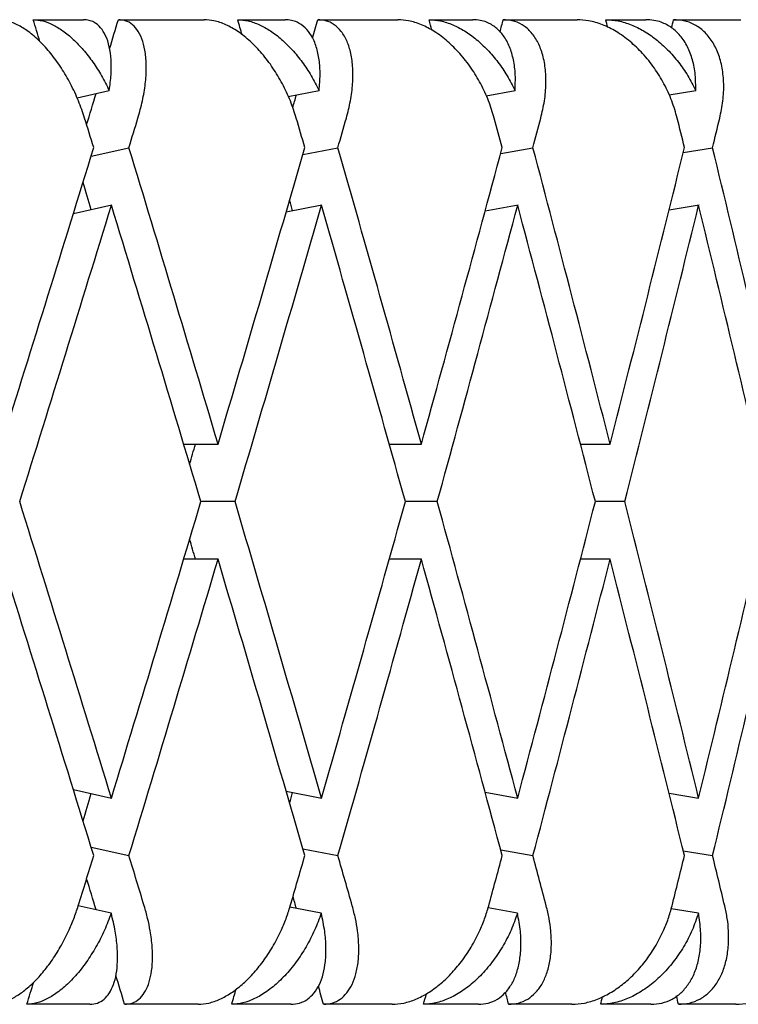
# Model space of a CAD drawing. Header units: millimetres. Extents: x 8 to 740, y 12 to 985.
# Tile 25 of 62: x 164.71 to 168.36, y 572.48 to 577.48. Entities that reach past the tile are written whole.
import ezdxf

# ---------------------------------------------------------------- set-up
doc = ezdxf.new("R2010")
doc.units = ezdxf.units.MM

msp = doc.modelspace()

# ---------------------------------------------------------------- linework, layer by layer
at = {"color": 7, "linetype": 'Continuous', "lineweight": 30}
for p, q in [((164.7804, 577.4774), (165.0358, 577.4774)), ((165.2128, 577.4774), (165.6485, 577.4774)), ((165.8189, 577.4774), (166.0589, 577.4774)), ((166.2248, 577.4774), (166.6318, 577.4774)), ((166.7905, 577.4774), (167.0132, 577.4774)), ((167.1669, 577.4774), (167.5421, 577.4774)), ((167.6877, 577.4774), (167.8916, 577.4774)), ((168.0317, 577.4774), (168.3724, 577.4774)), ((165.0026, 577.081), (165.1664, 577.1175)), ((166.0755, 577.0868), (166.2315, 577.1175)), ((167.0802, 577.0915), (167.2266, 577.1175)), ((168.0087, 577.0955), (168.1441, 577.1175)), ((165.0743, 576.7845), (165.2664, 576.8274)), ((166.1493, 576.7923), (166.3276, 576.8274)), ((167.154, 576.7983), (167.3179, 576.8274)), ((168.0812, 576.8032), (168.23, 576.8274)), ((165.1787, 576.5355), (164.984, 576.492)), ((166.2454, 576.5355), (166.0642, 576.4998)), ((167.242, 576.5355), (167.0749, 576.5058)), ((168.1609, 576.5355), (168.0086, 576.5107)), ((165.5439, 575.3223), (165.7186, 575.3223)), ((166.5876, 575.3223), (166.7511, 575.3223)), ((167.5586, 575.3223), (167.7096, 575.3223)), ((165.8052, 575.0299), (165.6317, 575.0299)), ((166.8319, 575.0299), (166.6698, 575.0299)), ((167.7841, 575.0299), (167.6346, 575.0299)), ((165.7186, 574.7375), (165.5443, 574.7375)), ((166.7511, 574.7375), (166.5881, 574.7375)), ((167.7096, 574.7375), (167.5591, 574.7375)), ((164.9842, 573.5677), (165.1772, 573.5247)), ((166.0645, 573.56), (166.2437, 573.5247)), ((167.0752, 573.554), (167.2402, 573.5247)), ((168.0089, 573.5491), (168.1589, 573.5247)), ((165.0743, 573.2753), (165.2664, 573.2324)), ((166.1493, 573.2675), (166.3276, 573.2324)), ((167.154, 573.2615), (167.3179, 573.2324)), ((168.0812, 573.2566), (168.23, 573.2324)), ((165.1764, 572.9401), (165.0091, 572.9774)), ((166.2429, 572.9401), (166.0836, 572.9715)), ((167.2392, 572.9401), (167.0898, 572.9666)), ((168.1579, 572.9401), (168.0198, 572.9625)), ((165.0677, 572.4774), (164.7481, 572.4774)), ((165.6176, 572.4774), (165.2444, 572.4774)), ((166.0888, 572.4774), (165.7884, 572.4774)), ((166.6031, 572.4774), (166.2544, 572.4774)), ((167.041, 572.4774), (166.7621, 572.4774)), ((167.5157, 572.4774), (167.1942, 572.4774)), ((167.9169, 572.4774), (167.6618, 572.4774)), ((168.3485, 572.4774), (168.0567, 572.4774))]:
    msp.add_line(p, q, dxfattribs=at)
for centre, major_axis, ratio, start_param, end_param in [((157.028, 575.6147), (-12.3495, 39.7685), 0.191074, 4.697106, 4.699897), ((157.028, 574.4452), (12.9277, 39.7812), 0.165076, 4.838443, 4.842169), ((157.028, 575.6147), (-11.676, 39.7583), 0.216249, 4.693788, 4.695741), ((157.028, 574.4452), (12.3495, 39.7685), 0.191074, 4.845483, 4.847842), ((157.028, 575.6147), (-10.9055, 39.7521), 0.240393, 4.691953, 4.693309), ((157.028, 574.4452), (11.676, 39.7583), 0.216249, 4.850419, 4.851998), ((157.028, 575.6147), (-10.0366, 39.7507), 0.263266, 4.691805, 4.692789), ((157.028, 574.4452), (10.9055, 39.7521), 0.240393, 4.853402, 4.85443), ((157.028, 574.4452), (12.9277, 39.7812), 0.165076, 4.828761, 4.832737), ((157.028, 574.4452), (12.3495, 39.7685), 0.191074, 4.836591, 4.838215), ((157.028, 575.0299), (-12.7753, 41.1398), 0.191074, 4.696757, 4.700396), ((157.028, 574.4452), (13.3735, 41.153), 0.165076, 4.823819, 4.827465), ((157.028, 575.0299), (-12.0787, 41.1293), 0.216249, 4.692601, 4.69624), ((157.028, 574.4452), (12.7753, 41.1398), 0.191074, 4.829491, 4.833137), ((157.028, 575.0299), (-11.2816, 41.1228), 0.240393, 4.690168, 4.693808), ((157.028, 574.4452), (12.0787, 41.1293), 0.216249, 4.833647, 4.837293), ((157.028, 575.0299), (-10.3827, 41.1214), 0.263266, 4.689648, 4.693287), ((157.028, 574.4452), (11.2816, 41.1228), 0.240393, 4.836079, 4.839725), ((157.028, 575.0299), (13.3735, 41.153), 0.165076, 4.773077, 4.809616), ((157.028, 575.6147), (-12.7753, 41.1398), 0.191074, 4.646029, 4.682554), ((157.028, 575.0299), (12.7753, 41.1398), 0.191074, 4.778749, 4.815288), ((157.028, 575.6147), (-12.0787, 41.1293), 0.216249, 4.641873, 4.678397), ((157.028, 575.0299), (12.0787, 41.1293), 0.216249, 4.782905, 4.819444), ((157.028, 575.6147), (-11.2816, 41.1228), 0.240393, 4.639441, 4.675965), ((157.028, 575.0299), (11.2816, 41.1228), 0.240393, 4.785337, 4.821876), ((157.028, 575.6147), (-10.3827, 41.1214), 0.263266, 4.63892, 4.675445), ((157.028, 575.6147), (-12.3495, 39.7685), 0.191074, 4.675658, 4.679135), ((157.028, 575.6147), (-11.676, 39.7583), 0.216249, 4.671351, 4.672712), ((157.028, 574.4452), (13.3735, 41.153), 0.165076, 4.780172, 4.816715), ((157.028, 575.0299), (-12.7753, 41.1398), 0.191074, 4.653123, 4.689652), ((157.028, 574.4452), (12.7753, 41.1398), 0.191074, 4.785844, 4.822387), ((157.028, 575.0299), (-12.0787, 41.1293), 0.216249, 4.648967, 4.685496), ((157.028, 574.4452), (12.0787, 41.1293), 0.216249, 4.79, 4.826543), ((157.028, 575.0299), (-11.2816, 41.1228), 0.240393, 4.646535, 4.683064), ((157.028, 574.4452), (11.2816, 41.1228), 0.240393, 4.792432, 4.828975), ((157.028, 575.0299), (-10.3827, 41.1214), 0.263266, 4.646015, 4.682544), ((157.028, 574.4452), (12.3495, 39.7685), 0.191074, 4.791131, 4.793674), ((157.028, 575.6147), (-13.3735, 41.153), 0.165076, 4.608061, 4.644606), ((157.028, 575.0299), (12.7753, 41.1398), 0.191074, 4.735123, 4.771655), ((157.028, 575.6147), (-12.7753, 41.1398), 0.191074, 4.602389, 4.638934), ((157.028, 575.0299), (12.0787, 41.1293), 0.216249, 4.739279, 4.775811), ((157.028, 575.6147), (-12.0787, 41.1293), 0.216249, 4.598233, 4.634778), ((157.028, 575.0299), (11.2816, 41.1228), 0.240393, 4.741711, 4.778243), ((157.028, 575.6147), (-11.2816, 41.1228), 0.240393, 4.595801, 4.632346), ((157.028, 575.0299), (10.3827, 41.1214), 0.263266, 4.742231, 4.778763), ((157.028, 575.6147), (-12.3495, 39.7685), 0.191074, 4.631104, 4.633648), ((157.028, 575.0299), (-13.3735, 41.153), 0.165076, 4.615162, 4.651701), ((157.028, 574.4452), (12.7753, 41.1398), 0.191074, 4.742224, 4.778749), ((157.028, 575.0299), (-12.7753, 41.1398), 0.191074, 4.60949, 4.646029), ((157.028, 574.4452), (12.0787, 41.1293), 0.216249, 4.74638, 4.782905), ((157.028, 575.6147), (-11.676, 39.7583), 0.216249, 4.626948, 4.627069), ((157.028, 575.0299), (-12.0787, 41.1293), 0.216249, 4.605334, 4.641873), ((157.028, 574.4452), (11.2816, 41.1228), 0.240393, 4.748813, 4.785337), ((157.028, 575.0299), (-11.2816, 41.1228), 0.240393, 4.602902, 4.639441), ((157.028, 574.4452), (10.3827, 41.1214), 0.263266, 4.749333, 4.785858), ((157.028, 574.4452), (11.676, 39.7583), 0.216249, 4.752066, 4.753427), ((157.028, 574.4452), (12.3495, 39.7685), 0.191074, 4.745643, 4.749119), ((157.028, 575.0299), (12.7753, 41.1398), 0.191074, 4.72183, 4.728021), ((157.028, 575.6147), (-13.3735, 41.153), 0.165076, 4.594759, 4.600959), ((157.028, 575.0299), (12.0787, 41.1293), 0.216249, 4.725986, 4.732177), ((157.028, 575.6147), (-12.7753, 41.1398), 0.191074, 4.589087, 4.595287), ((157.028, 575.0299), (11.2816, 41.1228), 0.240393, 4.728418, 4.734609), ((157.028, 575.6147), (-12.0787, 41.1293), 0.216249, 4.584931, 4.591131), ((157.028, 575.0299), (10.3827, 41.1214), 0.263266, 4.728939, 4.73513), ((157.028, 575.6147), (-11.2816, 41.1228), 0.240393, 4.582499, 4.588699), ((157.028, 575.6147), (-12.9277, 39.7812), 0.165076, 4.592041, 4.596017), ((157.028, 575.6147), (-12.3495, 39.7685), 0.191074, 4.586563, 4.588072), ((157.028, 575.6147), (-12.9277, 39.7812), 0.165076, 4.579964, 4.583664), ((157.028, 574.4452), (12.3495, 39.7685), 0.191074, 4.722241, 4.725077), ((157.028, 574.4452), (11.676, 39.7583), 0.216249, 4.726397, 4.728349), ((157.028, 575.6147), (-12.3495, 39.7685), 0.191074, 4.574292, 4.576625), ((157.028, 574.4452), (10.9055, 39.7521), 0.240393, 4.728829, 4.73018), ((157.028, 575.6147), (-11.676, 39.7583), 0.216249, 4.570135, 4.571666), ((157.028, 574.4452), (10.0366, 39.7507), 0.263266, 4.729349, 4.730333), ((157.028, 575.6147), (-10.9055, 39.7521), 0.240393, 4.567703, 4.568767)]:
    msp.add_ellipse(centre, major_axis=major_axis, ratio=ratio, start_param=start_param, end_param=end_param, dxfattribs=at)
for points, knots in [([(165.0414, 576.9774), (165.0316, 577.0067), (165.0115, 577.066), (164.9711, 577.1519), (164.9237, 577.2334), (164.8712, 577.3061), (164.8142, 577.369), (164.7565, 577.4183), (164.6988, 577.4536), (164.6461, 577.4739), (164.614, 577.4763), (164.5995, 577.4774)], [0, 0, 0, 0, 0.1145416, 0.23238, 0.3469304, 0.4649256, 0.5771225, 0.6929312, 0.7991817, 0.9089106, 1, 1, 1, 1]), ([(164.7804, 577.4774), (164.7962, 577.4761), (164.8282, 577.4736), (164.8794, 577.4534), (164.9318, 577.4218), (164.9839, 577.3789), (165.0352, 577.3252), (165.0835, 577.2628), (165.1284, 577.1932), (165.1536, 577.1429), (165.1664, 577.1175)], [0, 0, 0, 0, 0.121172, 0.245978, 0.367117, 0.49156, 0.616821, 0.745339, 0.871171, 1, 1, 1, 1]), ([(165.1664, 577.1175), (165.17, 577.1446), (165.1773, 577.1997), (165.1769, 577.2746), (165.168, 577.3419), (165.15, 577.3969), (165.1235, 577.4392), (165.0938, 577.4634), (165.0639, 577.4755), (165.0452, 577.4768), (165.0358, 577.4774)], [0, 0, 0, 0, 0.137628, 0.279151, 0.416817, 0.558784, 0.691042, 0.827634, 0.913195, 1, 1, 1, 1]), ([(165.312, 576.9774), (165.3202, 577.0067), (165.3368, 577.0662), (165.3506, 577.1522), (165.356, 577.2337), (165.3517, 577.3064), (165.338, 577.3694), (165.3157, 577.4188), (165.2853, 577.4541), (165.251, 577.4741), (165.2246, 577.4764), (165.2128, 577.4774)], [0, 0, 0, 0, 0.114606, 0.23252, 0.347132, 0.465168, 0.577786, 0.694016, 0.800844, 0.911181, 1, 1, 1, 1]), ([(166.1161, 576.9774), (166.1066, 577.0067), (166.0875, 577.066), (166.0469, 577.1519), (165.9983, 577.2334), (165.9435, 577.3061), (165.8831, 577.369), (165.8212, 577.4183), (165.7584, 577.4536), (165.7005, 577.4739), (165.6647, 577.4763), (165.6485, 577.4774)], [0, 0, 0, 0, 0.114542, 0.23238, 0.34693, 0.464926, 0.577123, 0.692931, 0.799182, 0.908911, 1, 1, 1, 1]), ([(165.8189, 577.4774), (165.8365, 577.4761), (165.8722, 577.4736), (165.9285, 577.4534), (165.9855, 577.4218), (166.0415, 577.3789), (166.096, 577.3252), (166.1467, 577.2628), (166.1931, 577.1932), (166.2186, 577.1429), (166.2315, 577.1175)], [0, 0, 0, 0, 0.121172, 0.245978, 0.367117, 0.49156, 0.616821, 0.745339, 0.871171, 1, 1, 1, 1]), ([(166.2315, 577.1175), (166.2339, 577.1446), (166.2388, 577.1997), (166.2336, 577.2746), (166.2191, 577.3419), (166.195, 577.3969), (166.1619, 577.4392), (166.1264, 577.4634), (166.0913, 577.4755), (166.0697, 577.4768), (166.0589, 577.4774)], [0, 0, 0, 0, 0.137628, 0.279151, 0.416817, 0.558784, 0.691042, 0.827634, 0.913195, 1, 1, 1, 1]), ([(166.3704, 576.9774), (166.3779, 577.0067), (166.3931, 577.0662), (166.4036, 577.1522), (166.4046, 577.2337), (166.395, 577.3064), (166.3753, 577.3694), (166.3466, 577.4188), (166.3095, 577.4541), (166.2689, 577.4741), (166.2384, 577.4764), (166.2248, 577.4774)], [0, 0, 0, 0, 0.1146065, 0.2325198, 0.3471316, 0.4651683, 0.577786, 0.6940158, 0.8008443, 0.911181, 1, 1, 1, 1]), ([(167.1216, 576.9774), (167.1126, 577.0067), (167.0945, 577.066), (167.0541, 577.1519), (167.0047, 577.2334), (166.9479, 577.3061), (166.8846, 577.369), (166.8189, 577.4183), (166.7516, 577.4536), (166.6889, 577.4739), (166.6496, 577.4763), (166.6318, 577.4774)], [0, 0, 0, 0, 0.1145416, 0.23238, 0.3469304, 0.4649256, 0.5771225, 0.6929312, 0.7991817, 0.9089106, 1, 1, 1, 1]), ([(166.7905, 577.4774), (166.8097, 577.4761), (166.8489, 577.4736), (166.9099, 577.4534), (166.971, 577.4218), (167.0305, 577.3789), (167.0878, 577.3252), (167.1404, 577.2628), (167.1881, 577.1932), (167.2137, 577.1429), (167.2266, 577.1175)], [0, 0, 0, 0, 0.1211723, 0.2459781, 0.3671171, 0.4915599, 0.6168215, 0.7453387, 0.8711714, 1, 1, 1, 1]), ([(167.2266, 577.1175), (167.2278, 577.1446), (167.2302, 577.1997), (167.2203, 577.2746), (167.2003, 577.3419), (167.1702, 577.3969), (167.1308, 577.4392), (167.0896, 577.4634), (167.0496, 577.4755), (167.0254, 577.4768), (167.0132, 577.4774)], [0, 0, 0, 0, 0.137628, 0.279151, 0.416817, 0.558784, 0.691042, 0.827634, 0.913195, 1, 1, 1, 1]), ([(167.3577, 576.9774), (167.3644, 577.0067), (167.3782, 577.0662), (167.3852, 577.1522), (167.3818, 577.2337), (167.3671, 577.3064), (167.3414, 577.3694), (167.3066, 577.4188), (167.2631, 577.4541), (167.2164, 577.4741), (167.1821, 577.4764), (167.1669, 577.4774)], [0, 0, 0, 0, 0.114606, 0.23252, 0.347132, 0.465168, 0.577786, 0.694016, 0.800844, 0.911181, 1, 1, 1, 1]), ([(168.0502, 576.9774), (168.0419, 577.0067), (168.0249, 577.066), (167.9849, 577.1519), (167.9351, 577.2334), (167.8768, 577.3061), (167.8111, 577.369), (167.7422, 577.4183), (167.6708, 577.4536), (167.6037, 577.4739), (167.5613, 577.4763), (167.5421, 577.4774)], [0, 0, 0, 0, 0.114542, 0.23238, 0.34693, 0.464926, 0.577123, 0.692931, 0.799182, 0.908911, 1, 1, 1, 1]), ([(167.6877, 577.4774), (167.7086, 577.4761), (167.7509, 577.4736), (167.816, 577.4534), (167.8808, 577.4218), (167.9433, 577.3789), (168.003, 577.3252), (168.0572, 577.2628), (168.1057, 577.1932), (168.1312, 577.1429), (168.1441, 577.1175)], [0, 0, 0, 0, 0.121172, 0.245978, 0.367117, 0.49156, 0.616821, 0.745339, 0.871171, 1, 1, 1, 1]), ([(168.1441, 577.1175), (168.1441, 577.1446), (168.144, 577.1997), (168.1294, 577.2746), (168.104, 577.3419), (168.0682, 577.3969), (168.0229, 577.4392), (167.9763, 577.4634), (167.9317, 577.4755), (167.9051, 577.4768), (167.8916, 577.4774)], [0, 0, 0, 0, 0.137628, 0.279151, 0.416817, 0.558784, 0.691042, 0.827634, 0.913195, 1, 1, 1, 1]), ([(168.2663, 576.9774), (168.2723, 577.0067), (168.2845, 577.0662), (168.288, 577.1522), (168.2802, 577.2337), (168.2604, 577.3064), (168.2291, 577.3694), (168.1884, 577.4188), (168.1387, 577.4541), (168.0864, 577.4741), (168.0486, 577.4764), (168.0317, 577.4774)], [0, 0, 0, 0, 0.114606, 0.23252, 0.347132, 0.465168, 0.577786, 0.694016, 0.800844, 0.911181, 1, 1, 1, 1]), ([(164.5668, 572.4774), (164.5826, 572.4787), (164.6148, 572.4812), (164.6663, 572.5016), (164.719, 572.5334), (164.7715, 572.5766), (164.8232, 572.6306), (164.8728, 572.6946), (164.9193, 572.7677), (164.9573, 572.8414), (164.9875, 572.912), (165.0018, 572.9555), (165.0091, 572.9774)], [0, 0, 0, 0, 0.099032, 0.201043, 0.300045, 0.401731, 0.504401, 0.609736, 0.718397, 0.82995, 0.914331, 1, 1, 1, 1]), ([(165.2444, 572.4774), (165.2576, 572.4787), (165.2843, 572.4812), (165.3177, 572.5018), (165.3455, 572.5337), (165.3665, 572.5772), (165.3806, 572.6315), (165.3871, 572.696), (165.3856, 572.7697), (165.3763, 572.8433), (165.3622, 572.9134), (165.3501, 572.9559), (165.344, 572.9774)], [0, 0, 0, 0, 0.0993463, 0.2016876, 0.3010003, 0.4029927, 0.5062342, 0.6121536, 0.7214436, 0.8336571, 0.9162255, 1, 1, 1, 1]), ([(165.6176, 572.4774), (165.6353, 572.4787), (165.6712, 572.4812), (165.7279, 572.5016), (165.7852, 572.5334), (165.8416, 572.5766), (165.8965, 572.6306), (165.9486, 572.6946), (165.9967, 572.7677), (166.0351, 572.8414), (166.065, 572.912), (166.0787, 572.9555), (166.0856, 572.9774)], [0, 0, 0, 0, 0.099032, 0.201043, 0.300045, 0.401731, 0.504401, 0.609736, 0.718397, 0.82995, 0.914331, 1, 1, 1, 1]), ([(166.2544, 572.4774), (166.2696, 572.4787), (166.3004, 572.4812), (166.34, 572.5018), (166.3739, 572.5337), (166.4008, 572.5772), (166.4204, 572.6315), (166.432, 572.696), (166.435, 572.7697), (166.429, 572.8433), (166.4172, 572.9134), (166.406, 572.9559), (166.4003, 572.9774)], [0, 0, 0, 0, 0.099346, 0.201688, 0.301, 0.402993, 0.506234, 0.612154, 0.721444, 0.833657, 0.916225, 1, 1, 1, 1]), ([(166.6031, 572.4774), (166.6225, 572.4787), (166.6618, 572.4812), (166.7232, 572.5016), (166.7846, 572.5334), (166.8445, 572.5766), (166.9023, 572.6306), (166.9565, 572.6946), (167.0057, 572.7677), (167.0444, 572.8414), (167.0738, 572.912), (167.0867, 572.9555), (167.0932, 572.9774)], [0, 0, 0, 0, 0.0990323, 0.2010432, 0.3000449, 0.4017309, 0.504401, 0.609736, 0.7183968, 0.8299501, 0.9143315, 1, 1, 1, 1]), ([(167.1942, 572.4774), (167.2113, 572.4787), (167.246, 572.4812), (167.2915, 572.5018), (167.3313, 572.5337), (167.3638, 572.5772), (167.3888, 572.6315), (167.4053, 572.696), (167.4127, 572.7697), (167.4101, 572.8433), (167.4008, 572.9134), (167.3905, 572.9559), (167.3854, 572.9774)], [0, 0, 0, 0, 0.099346, 0.201688, 0.301, 0.402993, 0.506234, 0.612154, 0.721444, 0.833657, 0.916225, 1, 1, 1, 1]), ([(167.5157, 572.4774), (167.5366, 572.4787), (167.5792, 572.4812), (167.6447, 572.5016), (167.7098, 572.5334), (167.7728, 572.5766), (167.833, 572.6306), (167.8888, 572.6946), (167.9388, 572.7677), (167.9774, 572.8414), (168.0061, 572.912), (168.0182, 572.9555), (168.0242, 572.9774)], [0, 0, 0, 0, 0.099032, 0.201043, 0.300045, 0.401731, 0.504401, 0.609736, 0.718397, 0.82995, 0.914331, 1, 1, 1, 1]), ([(168.0567, 572.4774), (168.0755, 572.4787), (168.1138, 572.4812), (168.1649, 572.5018), (168.2102, 572.5337), (168.2481, 572.5772), (168.2783, 572.6315), (168.2997, 572.696), (168.3114, 572.7697), (168.3122, 572.8433), (168.3054, 572.9134), (168.2962, 572.9559), (168.2916, 572.9774)], [0, 0, 0, 0, 0.099346, 0.201688, 0.301, 0.402993, 0.506234, 0.612154, 0.721444, 0.833657, 0.916225, 1, 1, 1, 1]), ([(168.3485, 572.4774), (168.3708, 572.4787), (168.4162, 572.4812), (168.4854, 572.5016), (168.5538, 572.5334), (168.6193, 572.5766), (168.6814, 572.6306), (168.7384, 572.6946), (168.7889, 572.7677), (168.8271, 572.8414), (168.8549, 572.912), (168.866, 572.9555), (168.8716, 572.9774)], [0, 0, 0, 0, 0.099032, 0.201043, 0.300045, 0.401731, 0.504401, 0.609736, 0.718397, 0.82995, 0.914331, 1, 1, 1, 1]), ([(165.1764, 572.9401), (165.1655, 572.9112), (165.1433, 572.8526), (165.1003, 572.769), (165.0508, 572.6906), (164.9968, 572.6221), (164.9393, 572.5643), (164.8821, 572.5208), (164.8255, 572.4914), (164.7812, 572.4788), (164.7561, 572.4777), (164.7481, 572.4774)], [0, 0, 0, 0, 0.119854, 0.243135, 0.363008, 0.486545, 0.60299, 0.72322, 0.833004, 0.946354, 1, 1, 1, 1]), ([(165.0677, 572.4774), (165.0808, 572.4787), (165.1074, 572.4812), (165.1406, 572.5016), (165.1682, 572.5334), (165.1891, 572.5766), (165.2031, 572.6306), (165.2096, 572.6946), (165.2079, 572.7678), (165.1981, 572.8502), (165.1838, 572.9093), (165.1764, 572.9401)], [0, 0, 0, 0, 0.1041095, 0.2113502, 0.3154274, 0.4223267, 0.5302604, 0.6409957, 0.7552272, 0.8724997, 1, 1, 1, 1]), ([(166.2429, 572.9401), (166.2322, 572.9112), (166.2106, 572.8526), (166.167, 572.769), (166.1159, 572.6906), (166.0592, 572.6221), (165.9979, 572.5643), (165.9362, 572.5208), (165.8744, 572.4914), (165.8255, 572.4788), (165.7974, 572.4777), (165.7884, 572.4774)], [0, 0, 0, 0, 0.119854, 0.243135, 0.363008, 0.486545, 0.60299, 0.72322, 0.833004, 0.946354, 1, 1, 1, 1]), ([(166.0888, 572.4774), (166.1039, 572.4787), (166.1346, 572.4812), (166.174, 572.5016), (166.2077, 572.5334), (166.2344, 572.5766), (166.2539, 572.6306), (166.2654, 572.6946), (166.2681, 572.7678), (166.2621, 572.8502), (166.2495, 572.9093), (166.2429, 572.9401)], [0, 0, 0, 0, 0.104109, 0.21135, 0.315427, 0.422327, 0.53026, 0.640996, 0.755227, 0.8725, 1, 1, 1, 1]), ([(167.2392, 572.9401), (167.2289, 572.9112), (167.2081, 572.8526), (167.1642, 572.769), (167.1119, 572.6906), (167.0529, 572.6221), (166.9883, 572.5643), (166.9225, 572.5208), (166.856, 572.4914), (166.8028, 572.4788), (166.772, 572.4777), (166.7621, 572.4774)], [0, 0, 0, 0, 0.119854, 0.243135, 0.363008, 0.486545, 0.60299, 0.72322, 0.833004, 0.946354, 1, 1, 1, 1]), ([(167.041, 572.4774), (167.058, 572.4787), (167.0924, 572.4812), (167.1377, 572.5016), (167.1773, 572.5334), (167.2096, 572.5766), (167.2344, 572.6306), (167.2509, 572.6946), (167.258, 572.7678), (167.2558, 572.8502), (167.2449, 572.9093), (167.2392, 572.9401)], [0, 0, 0, 0, 0.1041095, 0.2113502, 0.3154274, 0.4223267, 0.5302604, 0.6409957, 0.7552272, 0.8724997, 1, 1, 1, 1]), ([(168.1579, 572.9401), (168.148, 572.9112), (168.128, 572.8526), (168.0843, 572.769), (168.0311, 572.6906), (167.9702, 572.6221), (167.9029, 572.5643), (167.8336, 572.5208), (167.7629, 572.4914), (167.7057, 572.4788), (167.6724, 572.4777), (167.6618, 572.4774)], [0, 0, 0, 0, 0.119854, 0.243135, 0.363008, 0.486545, 0.60299, 0.72322, 0.833004, 0.946354, 1, 1, 1, 1]), ([(167.9169, 572.4774), (167.9357, 572.4787), (167.9737, 572.4812), (168.0246, 572.5016), (168.0697, 572.5334), (168.1073, 572.5766), (168.1373, 572.6306), (168.1586, 572.6946), (168.17, 572.7678), (168.1716, 572.8502), (168.1626, 572.9093), (168.1579, 572.9401)], [0, 0, 0, 0, 0.104109, 0.21135, 0.315427, 0.422327, 0.53026, 0.640996, 0.755227, 0.8725, 1, 1, 1, 1])]:
    msp.add_open_spline(points, degree=3, knots=knots, dxfattribs=at)

doc.saveas('drawing.dxf')
